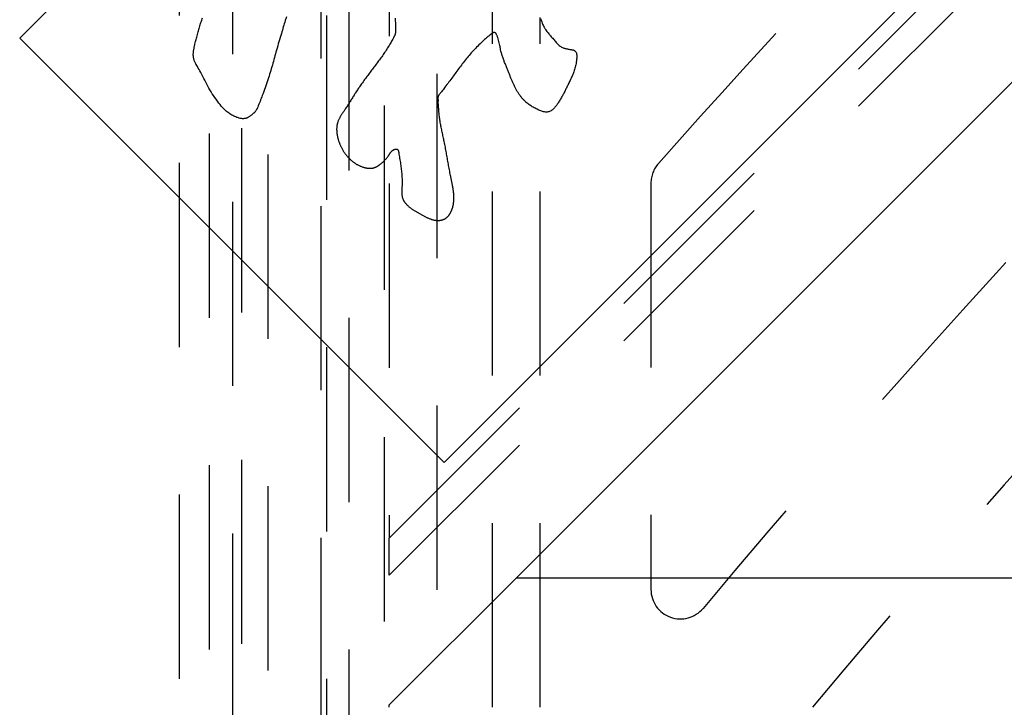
# Model space of a CAD drawing. Extents: x 1.5 to 27.9, y 0.7 to 20.5.
# Tile 8 of 34: x 2.261 to 2.928, y 11.898 to 12.364. Entities that reach past the tile are written whole.
import ezdxf

# ---------------------------------------------------------------- set-up
doc = ezdxf.new("R2010")
doc.units = 0
doc.linetypes.add('HIDDEN', pattern=[0.1875, 0.125, -0.0625])
doc.layers.add('ACSRY', color=30, linetype='CONTINUOUS')

msp = doc.modelspace()

# ---------------------------------------------------------------- linework, layer by layer
at = {"layer": 'ACSRY', "color": 30, "linetype": 'HIDDEN'}
for p, q in [((2.42906, 1.79778), (2.42906, 13.39598)), ((2.41119, 1.81565), (2.41119, 13.3781)), ((2.51119, 13.3781), (2.51119, 12.01252)), ((2.3689, 2.01709), (2.3689, 13.17666)), ((2.38919, 2.03688), (2.38919, 13.15688)), ((2.40481, 13.14071), (2.40481, 2.05305)), ((2.46473, 13.13777), (2.46473, 2.05598)), ((2.50793, 2.05598), (2.50793, 13.13777)), ((2.5438, 2.07747), (2.5438, 13.11628)), ((2.46876, 2.11695), (2.46876, 13.0768)), ((2.48371, 13.06185), (2.48371, 2.1319)), ((2.51119, 12.01252), (3.56095, 13.06227)), ((2.58123, 11.8977), (2.58123, 13.06185)), ((2.51119, 11.98724), (3.56095, 13.037)), ((2.6136, 11.8977), (2.6136, 12.36572)), ((2.68868, 12.25333), (2.68868, 11.97767)), ((2.51119, 11.98724), (2.51119, 12.01252)), ((2.51119, 11.89938), (2.59719, 11.98538))]:
    msp.add_line(p, q, dxfattribs=at)
at = {"layer": 'ACSRY', "color": 30, "linetype": 'CONTINUOUS'}
for p, q in [((2.26056, 12.35162), (3.19394, 13.285)), ((3.48174, 12.99721), (2.54836, 12.06383)), ((2.59719, 11.98538), (3.08751, 12.4757)), ((2.54836, 12.06383), (2.26056, 12.35162)), ((13.38619, 11.98538), (2.59719, 11.98538)), ((2.51119, 11.8977), (2.51119, 11.89938))]:
    msp.add_line(p, q, dxfattribs=at)
for points in [[(2.51361, 12.38494, 0.000012), (2.51387, 12.38179, -0.000087)], [(2.44149, 12.36607, 0.022017), (2.44072, 12.36364, 0.010048), (2.43806, 12.3549, 0.001976), (2.43473, 12.34352, 0.004136), (2.43194, 12.33335, 0.001124), (2.42895, 12.32342, -0.013035), (2.42509, 12.31274, -0.010192), (2.422, 12.30482, -0.00393), (2.42125, 12.303, -0.020359), (2.42156, 12.30387, -0.000127), (2.42146, 12.30375), (2.42107, 12.30296, -0.004321), (2.42077, 12.30245, -0.036189), (2.4205, 12.30211, -0.025027), (2.42015, 12.30171, -0.003404), (2.41975, 12.30127, -0.013201), (2.41933, 12.30087, -0.015784), (2.41891, 12.30051, -0.007678), (2.41847, 12.30015, -0.00311), (2.41798, 12.29975, -0.00106), (2.41737, 12.29926, -0.003053), (2.41671, 12.29875, -0.009221), (2.41604, 12.29828, -0.013352), (2.41538, 12.29788, -0.014391), (2.41471, 12.29753, -0.027592), (2.4139, 12.29726, -0.042482), (2.41287, 12.29708, -0.033956), (2.41172, 12.29704, -0.033862), (2.41057, 12.29716, -0.033077), (2.40945, 12.2974, -0.022128), (2.40833, 12.29773, -0.018081), (2.40715, 12.29818, -0.016396), (2.40582, 12.29877, -0.015793), (2.40445, 12.29952, -0.021965), (2.40315, 12.30037, -0.015422), (2.402, 12.30115, 0.008973), (2.40091, 12.30189, -0.030366), (2.39904, 12.30371, -0.039084), (2.39568, 12.30766, -0.015993), (2.39194, 12.31273, -0.021258), (2.38891, 12.31784, -0.023421), (2.38619, 12.32305, -0.002578), (2.38331, 12.32838, 0.004771), (2.38108, 12.33239, 0.002757), (2.38028, 12.33376, 0.008653), (2.38013, 12.33399, -0.007002), (2.37977, 12.33466, -0.009913), (2.37929, 12.33563, -0.011902), (2.37893, 12.33652, -0.022482), (2.37868, 12.33734, -0.023446), (2.3785, 12.33821, -0.01916), (2.37837, 12.3391, -0.018468), (2.37832, 12.34001, -0.017208), (2.37832, 12.34092, -0.013833), (2.37837, 12.34183, -0.012088), (2.37846, 12.34276, -0.010857), (2.3786, 12.34373, -0.009262), (2.37878, 12.34473, -0.008366), (2.37898, 12.34572, -0.006539), (2.3792, 12.34667, -0.003241), (2.37944, 12.34766, -0.003994), (2.37988, 12.34935, -0.002749), (2.38067, 12.35231, -0.00143), (2.38163, 12.35584, -0.002263), (2.38258, 12.35915, -0.002862), (2.38351, 12.3623, -0.00166), (2.3845, 12.36556, -0.002203)], [(2.51519, 12.36519, -0.000699), (2.51526, 12.36423, -0.001187), (2.51531, 12.36329, -0.001613), (2.51536, 12.36237, -0.001674), (2.51541, 12.36145, -0.001897), (2.51544, 12.36051, -0.002365), (2.51547, 12.35954, -0.00234), (2.51549, 12.35863, -0.002452), (2.51549, 12.35787, -0.002481), (2.51549, 12.35731, -0.001555), (2.51549, 12.35702, -0.002342), (2.51549, 12.35684, -0.003341), (2.51548, 12.35662, -0.001597), (2.51547, 12.35637, -0.003408), (2.51546, 12.35613, -0.005082), (2.51544, 12.3559, -0.005292), (2.51542, 12.35567, -0.00551), (2.51539, 12.35543, -0.006544), (2.51536, 12.3552, -0.007447), (2.51531, 12.35497, -0.008268), (2.51526, 12.35475, -0.008624), (2.51521, 12.35453, -0.008697), (2.51514, 12.35431, -0.008554), (2.51507, 12.3541, -0.007633), (2.515, 12.35389, -0.006642), (2.51492, 12.35368, -0.005892), (2.51483, 12.35347, -0.005547), (2.51474, 12.35326, -0.004526), (2.51464, 12.35304, -0.003794), (2.51454, 12.35285, -0.006275), (2.51447, 12.3527, -0.002262), (2.51434, 12.35244, 0.007943), (2.51402, 12.35179, -0.010288), (2.51319, 12.35027, -0.009577), (2.51156, 12.34749, -0.005098), (2.50954, 12.3442, -0.006965), (2.50754, 12.34119, -0.00893), (2.50555, 12.33838, -0.005391), (2.50348, 12.33554, -0.002827), (2.50136, 12.3327, -0.002038), (2.49924, 12.32989, -0.001002), (2.49712, 12.32708, 0.000689), (2.495, 12.32425, 0.002287), (2.49296, 12.32143, 0.004365), (2.49107, 12.31873, 0.004442), (2.48958, 12.31653, 0.00317), (2.48869, 12.31516, 0.00457), (2.48806, 12.31416, 0.002492), (2.48734, 12.31301, -0.000109), (2.48656, 12.31176, 0.000743), (2.4858, 12.31055, 0.000822), (2.48506, 12.30936, -0.000073), (2.48432, 12.30815, -0.000614), (2.48356, 12.30694, -0.000928), (2.48279, 12.30573, -0.001417), (2.48202, 12.30452, -0.002179), (2.48124, 12.30334, -0.00207), (2.48056, 12.30231, -0.001546), (2.48004, 12.30154, -0.001174), (2.4796, 12.30088, 0.001073), (2.47913, 12.30018, 0.002458), (2.47866, 12.29945, 0.003719), (2.47821, 12.29872, 0.005303), (2.47778, 12.29799, 0.006919), (2.47738, 12.29725, 0.00808), (2.477, 12.29651, 0.009437), (2.47666, 12.29575, 0.011527), (2.47636, 12.29497, 0.014381), (2.4761, 12.29419, 0.013543), (2.47591, 12.29346, 0.01199), (2.47578, 12.29285, 0.014391), (2.47569, 12.29229, 0.011423), (2.47562, 12.2917, 0.007951), (2.47557, 12.29109, 0.009041), (2.47554, 12.29049, 0.009408), (2.47553, 12.28988, 0.008142), (2.47554, 12.28928, 0.007421), (2.47557, 12.28867, 0.00725), (2.47562, 12.28806, 0.006657), (2.47568, 12.28745, 0.005711), (2.47575, 12.28685, 0.006062), (2.47585, 12.28622, 0.006361), (2.47597, 12.28551, 0.005565), (2.47612, 12.28477, 0.006093), (2.47628, 12.28405, 0.006791), (2.47646, 12.28335, 0.006374), (2.47666, 12.28264, 0.006007), (2.47687, 12.28195, 0.006021), (2.4771, 12.28125, 0.006221), (2.47735, 12.28057, 0.006408), (2.47762, 12.27988, 0.005842), (2.4779, 12.27922, 0.004962), (2.47818, 12.27857, 0.006387), (2.47852, 12.27787, 0.007473), (2.47895, 12.27703, 0.00624), (2.47943, 12.27614, 0.007404), (2.47994, 12.27529, 0.008787), (2.48046, 12.27447, 0.008168), (2.48101, 12.27366, 0.007809), (2.48159, 12.27287, 0.008352), (2.48219, 12.2721, 0.008598), (2.48282, 12.27135, 0.008504), (2.48348, 12.27063, 0.008892), (2.48416, 12.26992, 0.009553), (2.48488, 12.26923, 0.009064), (2.4856, 12.26859, 0.008682), (2.48629, 12.26802, 0.009554), (2.48698, 12.2675, 0.009194), (2.4877, 12.26699, 0.008568), (2.48844, 12.26651, 0.009132), (2.48919, 12.26605, 0.009767), (2.48997, 12.26563, 0.010134), (2.49076, 12.26523, 0.009809), (2.49156, 12.26487, 0.009252), (2.49236, 12.26455, 0.0109), (2.49321, 12.26425, 0.013095), (2.49413, 12.26398, 0.009853), (2.49493, 12.26377, 0.007069), (2.49546, 12.26365, 0.011031), (2.49586, 12.26358, 0.008485), (2.4963, 12.26351, 0.003756), (2.49677, 12.26345, 0.007253), (2.49722, 12.2634, 0.009504), (2.49767, 12.26337, 0.009235), (2.49812, 12.26336, 0.009221), (2.49857, 12.26337, 0.01017), (2.49902, 12.26339, 0.011393), (2.49946, 12.26344, 0.012581), (2.49991, 12.26351, 0.012395), (2.50034, 12.2636, 0.012556), (2.50073, 12.2637, 0.013473), (2.50111, 12.26382, 0.011807), (2.50148, 12.26396, 0.010226), (2.50185, 12.26411, 0.009944), (2.50221, 12.26428, 0.009308), (2.50257, 12.26446, 0.008111), (2.50293, 12.26465, 0.007714), (2.50328, 12.26486, 0.007591), (2.50363, 12.26508, 0.006012), (2.50396, 12.2653, 0.00396), (2.50427, 12.2655, 0.005851), (2.50463, 12.26576, 0.006372), (2.50513, 12.26614, 0.004596), (2.5057, 12.26658, 0.006426), (2.50625, 12.26704, 0.007907), (2.50679, 12.26752, 0.007217), (2.50731, 12.26801, 0.006931), (2.50781, 12.26851, 0.007274), (2.50831, 12.26903, 0.007196), (2.50879, 12.26956, 0.006781), (2.50925, 12.2701, 0.007129), (2.50971, 12.27068, 0.007653), (2.51016, 12.27128, 0.006433), (2.51058, 12.27186, 0.00562), (2.51091, 12.27234, 0.005564), (2.51119, 12.27277, 0.001439), (2.51147, 12.27319, -0.002186), (2.51176, 12.27361, -0.004695), (2.51205, 12.27402, -0.007685), (2.51235, 12.27441, -0.011868), (2.51268, 12.27478, -0.014117), (2.51302, 12.27513, -0.015438), (2.51338, 12.27544, -0.02207), (2.51378, 12.27573, -0.030876), (2.51424, 12.27598, -0.023891), (2.51467, 12.27617, -0.018087), (2.51495, 12.27627, -0.027176), (2.51514, 12.27631, -0.01697), (2.5153, 12.27634, -0.001748), (2.51545, 12.27637, -0.010364), (2.51561, 12.27639, -0.012945), (2.51576, 12.27641, -0.012299), (2.51592, 12.27641, -0.013926), (2.51606, 12.27641, -0.017096), (2.51621, 12.27639, -0.017793), (2.51635, 12.27637, -0.017387), (2.51647, 12.27633, -0.025303), (2.5166, 12.27628, -0.033568), (2.51674, 12.27621, -0.032184), (2.51688, 12.2761, -0.038112), (2.517, 12.27597, -0.038779), (2.51711, 12.27581, -0.032438), (2.51721, 12.27564, -0.025041), (2.51729, 12.27545, -0.017523), (2.51736, 12.27526, -0.017727), (2.51743, 12.27504, -0.017021), (2.51749, 12.27477, -0.007483), (2.51753, 12.27459, 0.002715), (2.51755, 12.27452, -0.025378), (2.51761, 12.27411, -0.003032), (2.51781, 12.27292, -0.000361), (2.5181, 12.27118, -0.00046), (2.51842, 12.26921, -0.000882), (2.51873, 12.2672, -0.001778), (2.51901, 12.26529, -0.002836), (2.51926, 12.26345, -0.003794), (2.51947, 12.26163, -0.004319), (2.51965, 12.25984, -0.004849), (2.51978, 12.25807, -0.006187), (2.51987, 12.25625, -0.007661), (2.51991, 12.25434, -0.006477), (2.5199, 12.25259, -0.005788), (2.51986, 12.25124, -0.006621), (2.5198, 12.25025, -0.002998), (2.51976, 12.24951, 0.000976), (2.51973, 12.24886, 0.002221), (2.51971, 12.24817, 0.003179), (2.51969, 12.24746, 0.005359), (2.5197, 12.24676, 0.007351), (2.51972, 12.24608, 0.00889), (2.51978, 12.2454, 0.010838), (2.51986, 12.24472, 0.013611), (2.51999, 12.24405, 0.014731), (2.52015, 12.24341, 0.016448), (2.52034, 12.24283, 0.01789), (2.52055, 12.2423, 0.015559), (2.52078, 12.24182, 0.014477), (2.52103, 12.24137, 0.013119), (2.52131, 12.24092, 0.011359), (2.52161, 12.24047, 0.010701), (2.52193, 12.24004, 0.010338), (2.52226, 12.23962, 0.009597), (2.52262, 12.23921, 0.008281), (2.52299, 12.23881, 0.006996), (2.52335, 12.23844, 0.007575), (2.52376, 12.23804, 0.007099), (2.52425, 12.23758, 0.006823), (2.52485, 12.23707, 0.008618), (2.52555, 12.23651, 0.00802), (2.5263, 12.23594, 0.007664), (2.52705, 12.23542, 0.007768), (2.5278, 12.23492, 0.006432), (2.52857, 12.23443, 0.005328), (2.52935, 12.23396, 0.004602), (2.53013, 12.23351, 0.003901), (2.53093, 12.23306, 0.002975), (2.53173, 12.23262, 0.002057), (2.53254, 12.23218, 0.000947), (2.53335, 12.23175, 0.000544), (2.53416, 12.23132, 0.000738), (2.53497, 12.23089, 0.001618), (2.53578, 12.23047, 0.003406), (2.5366, 12.23007, 0.004916), (2.53743, 12.22968, 0.006556), (2.53826, 12.22932, 0.007912), (2.5391, 12.22899, 0.009386), (2.53995, 12.2287, 0.011299), (2.54081, 12.22845, 0.013558), (2.5417, 12.22825, 0.014092), (2.54257, 12.2281, 0.015642), (2.54336, 12.22803, 0.015702), (2.54403, 12.22799, 0.011439), (2.54454, 12.22799, 0.012399), (2.54499, 12.22802, 0.011291), (2.54546, 12.22806, 0.008317), (2.54594, 12.22812, 0.010638), (2.54642, 12.2282, 0.012321), (2.54688, 12.2283, 0.012073), (2.54734, 12.22843, 0.012367), (2.54779, 12.22858, 0.01353), (2.54823, 12.22875, 0.014073), (2.54866, 12.22895, 0.015083), (2.54904, 12.22916, 0.014717), (2.54939, 12.22937, 0.012395), (2.54968, 12.22957, 0.012967), (2.54994, 12.22977, 0.011218), (2.5502, 12.22998, 0.008922), (2.55045, 12.23021, 0.009385), (2.5507, 12.23045, 0.009559), (2.55093, 12.23069, 0.008675), (2.55116, 12.23095, 0.007957), (2.55139, 12.23121, 0.00764), (2.5516, 12.23147, 0.007375), (2.55181, 12.23175, 0.006268), (2.55202, 12.23205, 0.007382), (2.55226, 12.23241, 0.009176), (2.55254, 12.23286, 0.007855), (2.55281, 12.23334, 0.008663), (2.55307, 12.23383, 0.009866), (2.5533, 12.23431, 0.00871), (2.55351, 12.2348, 0.007858), (2.55371, 12.23531, 0.007907), (2.55389, 12.23581, 0.00782), (2.55406, 12.23633, 0.007382), (2.55422, 12.23684, 0.007073), (2.55435, 12.23736, 0.006913), (2.55448, 12.23788, 0.006494), (2.55458, 12.23839, 0.005912), (2.55468, 12.23888, 0.005888), (2.55475, 12.23936, 0.005512), (2.55482, 12.23985, 0.005094), (2.55488, 12.24034, 0.005081), (2.55493, 12.24083, 0.004968), (2.55497, 12.24132, 0.004598), (2.555, 12.24181, 0.004559), (2.55502, 12.2423, 0.004868), (2.55503, 12.24279, 0.004096), (2.55504, 12.24328, 0.002052), (2.55504, 12.2438, 0.005587), (2.55501, 12.24453, 0.008041), (2.55495, 12.24562, 0.005264), (2.55485, 12.24686, 0.006453), (2.55473, 12.24803, 0.007877), (2.55457, 12.24917, 0.005676), (2.55439, 12.25032, 0.004068), (2.55419, 12.25148, 0.003714), (2.55397, 12.25263, 0.003158), (2.55374, 12.25377, 0.002051), (2.55351, 12.25493, 0.001264), (2.55327, 12.25607, 0.000692), (2.55303, 12.25721, -0.000523), (2.55275, 12.25859, -0.001879), (2.55239, 12.26041, -0.001496), (2.55201, 12.26241, -0.001471), (2.55165, 12.26435, -0.001512), (2.55131, 12.26623, -0.00087), (2.55097, 12.26814, -0.000381), (2.55063, 12.27005, -0.000054), (2.55029, 12.27197, 0.00026), (2.54995, 12.27388, 0.00065), (2.54961, 12.27578, 0.001069), (2.54924, 12.2777, 0.001592), (2.54887, 12.27963, 0.001728), (2.5485, 12.28147, 0.001814), (2.54815, 12.28313, 0.00178), (2.54781, 12.28471, 0.00079), (2.54746, 12.28632, -0.000012), (2.5471, 12.28795, -0.00058), (2.54676, 12.28958, -0.001247), (2.54643, 12.2912, -0.002146), (2.54611, 12.29283, -0.002614), (2.54581, 12.29444, -0.002912), (2.54555, 12.29603, -0.004261), (2.5453, 12.29768, -0.0062), (2.54509, 12.29939, -0.004861), (2.54494, 12.30082, -0.003256), (2.54486, 12.30163, -0.005779), (2.54483, 12.30216, -0.003157), (2.54478, 12.30279, 0.000801), (2.54474, 12.3035, -0.00059), (2.54469, 12.30421, -0.001093), (2.54465, 12.30485, -0.001084), (2.54462, 12.30545, 0.001071), (2.54456, 12.30622, 0.003551), (2.54447, 12.30742, 0.001817), (2.54433, 12.30899, 0.000854)], [(2.61381, 12.36501, 0.016878), (2.61496, 12.36186, 0.019079), (2.61616, 12.3592, 0.020412), (2.61718, 12.35745, 0.032249), (2.61808, 12.35625, 0.018994), (2.61893, 12.3552, 0.003135), (2.61978, 12.35417, 0.005153), (2.62066, 12.35315, 0.00317), (2.62157, 12.3521, -0.002644), (2.62251, 12.35099, -0.002975), (2.62345, 12.34985, 0.001086), (2.62441, 12.34874, 0.007384), (2.62543, 12.34767, 0.017428), (2.62652, 12.3467, 0.021562), (2.62761, 12.34589, 0.026811), (2.6286, 12.34534, 0.034489), (2.62953, 12.34497, 0.025054), (2.63047, 12.34467, 0.017096), (2.63148, 12.34442, 0.014875), (2.63257, 12.34422, 0.009476), (2.63358, 12.34405, 0.004863), (2.63436, 12.34393, 0.001351), (2.63501, 12.34383, -0.007176), (2.63561, 12.34371, -0.013224), (2.63617, 12.34355, -0.018997), (2.63668, 12.34336, -0.034376), (2.63714, 12.34308, -0.052649), (2.63758, 12.34265, -0.06119), (2.63794, 12.34203, -0.073), (2.63817, 12.34123, -0.041986), (2.6383, 12.34051, -0.003812), (2.63839, 12.33997, -0.040359), (2.63836, 12.33877, -0.02971), (2.63811, 12.33614, -0.012687), (2.63757, 12.33282, -0.023182), (2.63668, 12.32965, -0.029594), (2.6355, 12.32664, -0.018481), (2.63416, 12.32369, -0.009187), (2.63281, 12.32089, -0.002357), (2.63159, 12.31838, 0.000384), (2.63046, 12.31604, -0.000928), (2.62931, 12.31375, -0.005457), (2.62802, 12.31138, -0.012753), (2.6265, 12.30892, -0.011413), (2.62506, 12.30678, -0.009801), (2.62401, 12.30538, -0.017174), (2.62317, 12.30442, -0.01793), (2.62231, 12.30355, -0.01499), (2.6214, 12.30276, -0.025544), (2.62044, 12.30214, -0.03868), (2.61942, 12.3017, -0.051714), (2.61829, 12.30149, -0.05161), (2.6171, 12.3015, -0.045064), (2.61586, 12.30172, -0.035494), (2.61461, 12.30209, -0.023266), (2.61338, 12.30256, -0.016029), (2.61213, 12.30312, -0.009024), (2.61082, 12.30375, -0.00639), (2.60949, 12.30443, -0.008295), (2.60822, 12.30515, -0.009292), (2.60702, 12.30588, -0.009285), (2.6059, 12.30663, -0.013902), (2.60474, 12.30753, -0.018006), (2.60342, 12.3087, -0.015418), (2.60207, 12.31006, -0.016988), (2.60081, 12.31154, -0.017291), (2.59965, 12.31307, -0.013695), (2.59858, 12.31466, -0.012841), (2.59756, 12.31635, -0.012818), (2.59656, 12.3182, -0.010847), (2.59561, 12.32015, -0.009377), (2.59472, 12.32213, -0.007745), (2.5939, 12.32412, -0.004662), (2.5931, 12.32609, -0.002031), (2.59228, 12.32817, 0.000888), (2.59135, 12.33045, 0.001062), (2.5904, 12.33282, -0.000583), (2.58947, 12.33515, -0.003391), (2.58859, 12.33751, -0.0079), (2.5878, 12.33991, -0.008951), (2.58717, 12.34209, -0.010213), (2.58676, 12.3438, -0.013453), (2.58647, 12.34527, -0.00612), (2.58619, 12.34677, 0.003981), (2.58581, 12.34845, 0.011047), (2.5853, 12.35037, 0.008825), (2.58479, 12.35206, 0.007314), (2.58443, 12.3531, 0.015596), (2.58414, 12.35377, 0.016781), (2.58381, 12.35443, 0.019684), (2.5834, 12.35501, 0.057491), (2.58292, 12.35538, 0.080749), (2.58247, 12.35554, 0.07773), (2.58214, 12.35553, 0.115248), (2.58186, 12.35541, 0.050858), (2.58156, 12.35525, 0.007042), (2.58125, 12.35508, 0.014353), (2.58098, 12.35489, 0.016872), (2.58065, 12.35465, 0.003534), (2.58019, 12.35431, 0.001457), (2.57964, 12.35388, 0.005137), (2.57904, 12.35341, 0.002068), (2.57868, 12.35312, -0.017046), (2.57859, 12.35309, 0.125176), (2.57776, 12.35238, 0.012891), (2.57523, 12.35012, 0.004282), (2.57193, 12.34703, 0.009172), (2.56892, 12.34392, 0.012943), (2.56614, 12.3408, 0.008777), (2.5634, 12.33753, 0.005987), (2.56074, 12.33419, 0.006089), (2.55822, 12.33088, 0.005433), (2.55586, 12.32765, 0.003172), (2.55358, 12.32449, -0.000237), (2.55107, 12.32109, -0.004813), (2.54821, 12.31738, -0.003747), (2.54597, 12.31453, -0.001819), (2.54527, 12.31365, -0.00598), (2.54528, 12.31367), (2.54508, 12.3134, 0.004074), (2.54476, 12.31292, 0.015348), (2.54454, 12.3125, 0.03265), (2.54439, 12.31213, 0.022926), (2.54428, 12.31173, 0.033612), (2.54421, 12.31114, 0.043684), (2.54423, 12.31021, 0.021428), (2.54433, 12.30899, 0.010293)]]:
    msp.add_lwpolyline(points, format="xyb", dxfattribs=at)
at = {"layer": 'ACSRY', "color": 30, "linetype": 'HIDDEN'}
for centre, radius, start, end in [((7.94868, 7.59688), 7.03, 135.57215, 138.37459), ((7.94868, 7.59688), 6.81, 135.58723, 140.10343), ((7.94868, 7.59688), 6.71, 135.59952, 140.13681), ((2.70868, 12.25333), 0.02, 138.37459, 180), ((2.70868, 11.97767), 0.02, 180.00001, 320.10343)]:
    msp.add_arc(centre, radius, start, end, dxfattribs=at)

doc.saveas('drawing.dxf')
